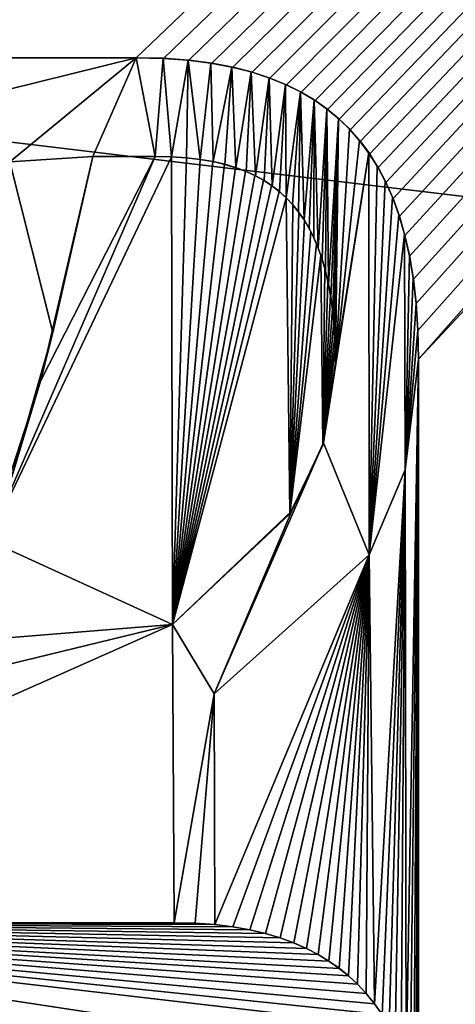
# Model space of a CAD drawing. Header units: millimetres. Extents: x -110 to 100, y -43 to 80.
# Tile 246 of 256: x 19 to 21, y 32 to 37. Entities that reach past the tile are written whole.
import ezdxf

# ---------------------------------------------------------------- set-up
doc = ezdxf.new("R2010")
doc.units = ezdxf.units.MM
doc.header["$LTSCALE"] = 65.185185
for name, color, linetype in [('328', 7, 'CONTINUOUS'), ('337', 7, 'CONTINUOUS'), ('547', 7, 'CONTINUOUS'), ('548', 7, 'CONTINUOUS'), ('557', 7, 'CONTINUOUS'), ('558', 7, 'CONTINUOUS'), ('559', 7, 'CONTINUOUS'), ('560', 7, 'CONTINUOUS'), ('561', 7, 'CONTINUOUS'), ('562', 7, 'CONTINUOUS'), ('563', 7, 'CONTINUOUS'), ('564', 7, 'CONTINUOUS'), ('6012', 7, 'CONTINUOUS'), ('6014', 7, 'CONTINUOUS')]:
    doc.layers.add(name, color=color, linetype=linetype)

msp = doc.modelspace()

# ---------------------------------------------------------------- linework, layer by layer
at = {"layer": '328', "linetype": 'CONTINUOUS'}
for points in [[(-109.5, 79, 87.05), (33.55, 34.5, 87.05), (36.3485, 44.9606, 87.05), (-109.5, 79, 87.05)], [(33.55, 34.5, 87.05), (-109.5, 79, 87.05), (-45.5, 44, 87.05), (33.55, 34.5, 87.05)], [(98.5, -10, 87.05), (44.0178, 16.3609, 87.05), (-45.5, 44, 87.05), (98.5, -10, 87.05)], [(-45.5, 28.134, 87.05), (98.5, -10, 87.05), (-45.5, 44, 87.05), (-45.5, 28.134, 87.05)], [(36.3485, 24.0394, 87.05), (33.55, 34.5, 87.05), (-45.5, 44, 87.05), (36.3485, 24.0394, 87.05)], [(39.6774, 19.6948, 87.05), (36.3485, 24.0394, 87.05), (-45.5, 44, 87.05), (39.6774, 19.6948, 87.05)], [(44.0178, 16.3609, 87.05), (39.6774, 19.6948, 87.05), (-45.5, 44, 87.05), (44.0178, 16.3609, 87.05)]]:
    msp.add_3dface(points, dxfattribs=at)
at = {"layer": '337', "linetype": 'CONTINUOUS'}
for points in [[(96.5, 76.5, 84.55), (47.8442, 59.3232, 84.55), (-38.5, 33.9167, 84.55), (96.5, 76.5, 84.55)], [(-38.5, 34.3333, 84.55), (96.5, 76.5, 84.55), (-38.5, 33.9167, 84.55), (-38.5, 34.3333, 84.55)], [(96.5, 76.5, 84.55), (-38.5, 34.3333, 84.55), (-38.5, 42, 84.55), (96.5, 76.5, 84.55)], [(47.8442, 59.3232, 84.55), (41.6425, 56.7525, 84.55), (-38.5, 25.5, 84.55), (47.8442, 59.3232, 84.55)], [(-38.5, 25.9167, 84.55), (47.8442, 59.3232, 84.55), (-38.5, 25.5, 84.55), (-38.5, 25.9167, 84.55)], [(47.8442, 59.3232, 84.55), (-38.5, 25.9167, 84.55), (-38.5, 33.9167, 84.55), (47.8442, 59.3232, 84.55)], [(41.6425, 56.7525, 84.55), (36.3182, 52.6635, 84.55), (-38.5, 25.5, 84.55), (41.6425, 56.7525, 84.55)], [(36.3182, 52.6635, 84.55), (16.5, 36.7261, 84.55), (-38.5, 25.5, 84.55), (36.3182, 52.6635, 84.55)], [(16.5, 36.7261, 84.55), (36.3182, 52.6635, 84.55), (16.9169, 36.6746, 84.55), (16.5, 36.7261, 84.55)], [(16.9169, 36.6746, 84.55), (36.3182, 52.6635, 84.55), (17.2895, 36.6596, 84.55), (16.9169, 36.6746, 84.55)], [(17.2895, 36.6596, 84.55), (36.3182, 52.6635, 84.55), (19.5499, 36.6596, 84.55), (17.2895, 36.6596, 84.55)], [(19.5499, 36.6596, 84.55), (36.3182, 52.6635, 84.55), (19.6809, 36.6564, 84.55), (19.5499, 36.6596, 84.55)], [(19.6809, 36.6564, 84.55), (36.3182, 52.6635, 84.55), (19.8018, 36.6476, 84.55), (19.6809, 36.6564, 84.55)], [(19.8018, 36.6476, 84.55), (36.3182, 52.6635, 84.55), (19.9123, 36.6332, 84.55), (19.8018, 36.6476, 84.55)], [(19.9123, 36.6332, 84.55), (36.3182, 52.6635, 84.55), (20.0137, 36.6139, 84.55), (19.9123, 36.6332, 84.55)], [(20.0137, 36.6139, 84.55), (36.3182, 52.6635, 84.55), (20.1064, 36.5901, 84.55), (20.0137, 36.6139, 84.55)], [(20.1064, 36.5901, 84.55), (36.3182, 52.6635, 84.55), (20.1919, 36.5619, 84.55), (20.1064, 36.5901, 84.55)], [(20.1919, 36.5619, 84.55), (36.3182, 52.6635, 84.55), (20.2704, 36.5297, 84.55), (20.1919, 36.5619, 84.55)], [(20.2704, 36.5297, 84.55), (36.3182, 52.6635, 84.55), (20.3421, 36.4939, 84.55), (20.2704, 36.5297, 84.55)], [(20.3421, 36.4939, 84.55), (36.3182, 52.6635, 84.55), (20.408, 36.4546, 84.55), (20.3421, 36.4939, 84.55)], [(20.408, 36.4546, 84.55), (36.3182, 52.6635, 84.55), (20.4684, 36.4117, 84.55), (20.408, 36.4546, 84.55)], [(20.4684, 36.4117, 84.55), (36.3182, 52.6635, 84.55), (20.5246, 36.3648, 84.55), (20.4684, 36.4117, 84.55)], [(20.5246, 36.3648, 84.55), (36.3182, 52.6635, 84.55), (20.5768, 36.3138, 84.55), (20.5246, 36.3648, 84.55)], [(20.5768, 36.3138, 84.55), (36.3182, 52.6635, 84.55), (20.6252, 36.2581, 84.55), (20.5768, 36.3138, 84.55)], [(20.6252, 36.2581, 84.55), (36.3182, 52.6635, 84.55), (20.67, 36.1977, 84.55), (20.6252, 36.2581, 84.55)], [(20.67, 36.1977, 84.55), (36.3182, 52.6635, 84.55), (20.711, 36.1325, 84.55), (20.67, 36.1977, 84.55)], [(20.711, 36.1325, 84.55), (36.3182, 52.6635, 84.55), (20.7485, 36.0614, 84.55), (20.711, 36.1325, 84.55)], [(20.7485, 36.0614, 84.55), (36.3182, 52.6635, 84.55), (20.7825, 35.9841, 84.55), (20.7485, 36.0614, 84.55)], [(20.7825, 35.9841, 84.55), (36.3182, 52.6635, 84.55), (20.813, 35.8995, 84.55), (20.7825, 35.9841, 84.55)], [(20.813, 35.8995, 84.55), (36.3182, 52.6635, 84.55), (20.8396, 35.8073, 84.55), (20.813, 35.8995, 84.55)], [(20.8396, 35.8073, 84.55), (36.3182, 52.6635, 84.55), (20.8621, 35.7073, 84.55), (20.8396, 35.8073, 84.55)], [(20.8621, 35.7073, 84.55), (36.3182, 52.6635, 84.55), (20.8801, 35.5985, 84.55), (20.8621, 35.7073, 84.55)], [(20.8801, 35.5985, 84.55), (36.3182, 52.6635, 84.55), (20.8934, 35.4805, 84.55), (20.8801, 35.5985, 84.55)], [(20.8934, 35.4805, 84.55), (36.3182, 52.6635, 84.55), (20.9015, 35.3522, 84.55), (20.8934, 35.4805, 84.55)], [(20.9015, 35.3522, 84.55), (36.3182, 52.6635, 84.55), (20.9044, 35.2136, 84.55), (20.9015, 35.3522, 84.55)], [(36.3182, 52.6635, 84.55), (32.2343, 47.3347, 84.55), (20.9044, 35.2136, 84.55), (36.3182, 52.6635, 84.55)], [(32.2343, 47.3347, 84.55), (21.7687, 25.607, 84.55), (20.9044, 28.8979, 84.55), (32.2343, 47.3347, 84.55)], [(20.9044, 31.3743, 84.55), (32.2343, 47.3347, 84.55), (20.9044, 28.8979, 84.55), (20.9044, 31.3743, 84.55)], [(32.2343, 47.3347, 84.55), (20.9044, 31.3743, 84.55), (20.9044, 35.2136, 84.55), (32.2343, 47.3347, 84.55)], [(19.6413, 36.1859, 84.55), (19.7193, 36.1842, 84.55), (18.8418, 34.3445, 84.55), (19.6413, 36.1859, 84.55)], [(19.0903, 35.108, 84.55), (19.6413, 36.1859, 84.55), (18.8418, 34.3445, 84.55), (19.0903, 35.108, 84.55)], [(19.7193, 36.1842, 84.55), (19.7244, 33.9422, 84.55), (18.8418, 34.3445, 84.55), (19.7193, 36.1842, 84.55)], [(19.3421, 36.1859, 84.55), (19.6413, 36.1859, 84.55), (19.0903, 35.108, 84.55), (19.3421, 36.1859, 84.55)], [(19.7914, 36.1795, 84.55), (19.7244, 33.9422, 84.55), (19.7193, 36.1842, 84.55), (19.7914, 36.1795, 84.55)], [(19.8573, 36.1718, 84.55), (19.7244, 33.9422, 84.55), (19.7914, 36.1795, 84.55), (19.8573, 36.1718, 84.55)], [(19.9181, 36.1614, 84.55), (19.7244, 33.9422, 84.55), (19.8573, 36.1718, 84.55), (19.9181, 36.1614, 84.55)], [(19.974, 36.1484, 84.55), (19.7244, 33.9422, 84.55), (19.9181, 36.1614, 84.55), (19.974, 36.1484, 84.55)], [(20.0259, 36.1329, 84.55), (19.7244, 33.9422, 84.55), (19.974, 36.1484, 84.55), (20.0259, 36.1329, 84.55)], [(20.074, 36.115, 84.55), (19.7244, 33.9422, 84.55), (20.0259, 36.1329, 84.55), (20.074, 36.115, 84.55)], [(20.1188, 36.0946, 84.55), (19.7244, 33.9422, 84.55), (20.074, 36.115, 84.55), (20.1188, 36.0946, 84.55)], [(20.1603, 36.0719, 84.55), (19.7244, 33.9422, 84.55), (20.1188, 36.0946, 84.55), (20.1603, 36.0719, 84.55)], [(20.1993, 36.0466, 84.55), (19.7244, 33.9422, 84.55), (20.1603, 36.0719, 84.55), (20.1993, 36.0466, 84.55)], [(20.2358, 36.0186, 84.55), (19.7244, 33.9422, 84.55), (20.1993, 36.0466, 84.55), (20.2358, 36.0186, 84.55)], [(20.27, 35.9877, 84.55), (19.7244, 33.9422, 84.55), (20.2358, 36.0186, 84.55), (20.27, 35.9877, 84.55)], [(20.2877, 34.4728, 84.55), (19.7244, 33.9422, 84.55), (20.27, 35.9877, 84.55), (20.2877, 34.4728, 84.55)], [(20.3017, 35.9541, 84.55), (20.2877, 34.4728, 84.55), (20.27, 35.9877, 84.55), (20.3017, 35.9541, 84.55)], [(20.3307, 35.9181, 84.55), (20.2877, 34.4728, 84.55), (20.3017, 35.9541, 84.55), (20.3307, 35.9181, 84.55)], [(20.3568, 35.8802, 84.55), (20.2877, 34.4728, 84.55), (20.3307, 35.9181, 84.55), (20.3568, 35.8802, 84.55)], [(20.3879, 35.8261, 84.55), (20.2877, 34.4728, 84.55), (20.3568, 35.8802, 84.55), (20.3879, 35.8261, 84.55)], [(20.4143, 35.7694, 84.55), (20.2877, 34.4728, 84.55), (20.3879, 35.8261, 84.55), (20.4143, 35.7694, 84.55)], [(20.4366, 35.7105, 84.55), (20.2877, 34.4728, 84.55), (20.4143, 35.7694, 84.55), (20.4366, 35.7105, 84.55)], [(20.4457, 34.8021, 84.55), (20.2877, 34.4728, 84.55), (20.4366, 35.7105, 84.55), (20.4457, 34.8021, 84.55)], [(20.455, 35.6496, 84.55), (20.4457, 34.8021, 84.55), (20.4366, 35.7105, 84.55), (20.455, 35.6496, 84.55)], [(20.47, 35.5872, 84.55), (20.4457, 34.8021, 84.55), (20.455, 35.6496, 84.55), (20.47, 35.5872, 84.55)], [(20.4819, 35.5235, 84.55), (20.4457, 34.8021, 84.55), (20.47, 35.5872, 84.55), (20.4819, 35.5235, 84.55)], [(20.4911, 35.4589, 84.55), (20.4457, 34.8021, 84.55), (20.4819, 35.5235, 84.55), (20.4911, 35.4589, 84.55)], [(20.4978, 35.3934, 84.55), (20.4457, 34.8021, 84.55), (20.4911, 35.4589, 84.55), (20.4978, 35.3934, 84.55)], [(20.5023, 35.3277, 84.55), (20.4457, 34.8021, 84.55), (20.4978, 35.3934, 84.55), (20.5023, 35.3277, 84.55)], [(20.5048, 35.2622, 84.55), (20.4457, 34.8021, 84.55), (20.5023, 35.3277, 84.55), (20.5048, 35.2622, 84.55)], [(20.5055, 35.197, 84.55), (20.4457, 34.8021, 84.55), (20.5048, 35.2622, 84.55), (20.5055, 35.197, 84.55)], [(20.9044, 35.2136, 84.55), (20.8446, 31.8199, 84.55), (20.8399, 34.6837, 84.55), (20.9044, 35.2136, 84.55)], [(20.865, 31.7441, 84.55), (20.8446, 31.8199, 84.55), (20.9044, 35.2136, 84.55), (20.865, 31.7441, 84.55)], [(20.8816, 31.6619, 84.55), (20.865, 31.7441, 84.55), (20.9044, 35.2136, 84.55), (20.8816, 31.6619, 84.55)], [(20.894, 31.5733, 84.55), (20.8816, 31.6619, 84.55), (20.9044, 35.2136, 84.55), (20.894, 31.5733, 84.55)], [(20.9016, 31.4774, 84.55), (20.894, 31.5733, 84.55), (20.9044, 35.2136, 84.55), (20.9016, 31.4774, 84.55)], [(20.9044, 31.3743, 84.55), (20.9016, 31.4774, 84.55), (20.9044, 35.2136, 84.55), (20.9044, 31.3743, 84.55)], [(20.8399, 34.6837, 84.55), (20.6935, 32.1242, 84.55), (20.6673, 34.2759, 84.55), (20.8399, 34.6837, 84.55)], [(20.7298, 32.072, 84.55), (20.6935, 32.1242, 84.55), (20.8399, 34.6837, 84.55), (20.7298, 32.072, 84.55)], [(20.763, 32.0162, 84.55), (20.7298, 32.072, 84.55), (20.8399, 34.6837, 84.55), (20.763, 32.0162, 84.55)], [(20.7933, 31.9557, 84.55), (20.763, 32.0162, 84.55), (20.8399, 34.6837, 84.55), (20.7933, 31.9557, 84.55)], [(20.8207, 31.8904, 84.55), (20.7933, 31.9557, 84.55), (20.8399, 34.6837, 84.55), (20.8207, 31.8904, 84.55)], [(20.8446, 31.8199, 84.55), (20.8207, 31.8904, 84.55), (20.8399, 34.6837, 84.55), (20.8446, 31.8199, 84.55)], [(18.8418, 34.3445, 84.55), (19.7244, 33.9422, 84.55), (18.5534, 33.848, 84.55), (18.8418, 34.3445, 84.55)], [(20.6673, 34.2759, 84.55), (19.9267, 32.5037, 84.55), (19.9238, 33.6098, 84.55), (20.6673, 34.2759, 84.55)], [(20.0139, 32.4929, 84.55), (19.9267, 32.5037, 84.55), (20.6673, 34.2759, 84.55), (20.0139, 32.4929, 84.55)], [(20.095, 32.4784, 84.55), (20.0139, 32.4929, 84.55), (20.6673, 34.2759, 84.55), (20.095, 32.4784, 84.55)], [(20.1703, 32.4605, 84.55), (20.095, 32.4784, 84.55), (20.6673, 34.2759, 84.55), (20.1703, 32.4605, 84.55)], [(20.2404, 32.4394, 84.55), (20.1703, 32.4605, 84.55), (20.6673, 34.2759, 84.55), (20.2404, 32.4394, 84.55)], [(20.3057, 32.4154, 84.55), (20.2404, 32.4394, 84.55), (20.6673, 34.2759, 84.55), (20.3057, 32.4154, 84.55)], [(20.3663, 32.3887, 84.55), (20.3057, 32.4154, 84.55), (20.6673, 34.2759, 84.55), (20.3663, 32.3887, 84.55)], [(20.4225, 32.3596, 84.55), (20.3663, 32.3887, 84.55), (20.6673, 34.2759, 84.55), (20.4225, 32.3596, 84.55)], [(20.4747, 32.328, 84.55), (20.4225, 32.3596, 84.55), (20.6673, 34.2759, 84.55), (20.4747, 32.328, 84.55)], [(20.5234, 32.294, 84.55), (20.4747, 32.328, 84.55), (20.6673, 34.2759, 84.55), (20.5234, 32.294, 84.55)], [(20.5687, 32.2575, 84.55), (20.5234, 32.294, 84.55), (20.6673, 34.2759, 84.55), (20.5687, 32.2575, 84.55)], [(20.6112, 32.2183, 84.55), (20.5687, 32.2575, 84.55), (20.6673, 34.2759, 84.55), (20.6112, 32.2183, 84.55)], [(20.654, 32.1728, 84.55), (20.6112, 32.2183, 84.55), (20.6673, 34.2759, 84.55), (20.654, 32.1728, 84.55)], [(20.6935, 32.1242, 84.55), (20.654, 32.1728, 84.55), (20.6673, 34.2759, 84.55), (20.6935, 32.1242, 84.55)], [(19.7327, 32.5128, 84.55), (16.5, 32.5128, 84.55), (19.7244, 33.9422, 84.55), (19.7327, 32.5128, 84.55)], [(19.7244, 33.9422, 84.55), (16.5, 32.5128, 84.55), (18.2433, 33.5819, 84.55), (19.7244, 33.9422, 84.55)], [(18.5534, 33.848, 84.55), (19.7244, 33.9422, 84.55), (18.2433, 33.5819, 84.55), (18.5534, 33.848, 84.55)], [(19.9238, 33.6098, 84.55), (19.7327, 32.5128, 84.55), (19.7244, 33.9422, 84.55), (19.9238, 33.6098, 84.55)], [(19.8329, 32.5103, 84.55), (19.7327, 32.5128, 84.55), (19.9238, 33.6098, 84.55), (19.8329, 32.5103, 84.55)], [(19.9267, 32.5037, 84.55), (19.8329, 32.5103, 84.55), (19.9238, 33.6098, 84.55), (19.9267, 32.5037, 84.55)]]:
    msp.add_3dface(points, dxfattribs=at)
at = {"layer": '547', "linetype": 'CONTINUOUS'}
for points in [[(16.5, 32.5128, 84.55), (19.7327, 32.5128, 84.55), (16.5, 32.5128, 83.55), (16.5, 32.5128, 84.55)], [(16.5, 32.5128, 83.55), (19.7327, 32.5128, 84.55), (19.7327, 32.5128, 83.55), (16.5, 32.5128, 83.55)]]:
    msp.add_3dface(points, dxfattribs=at)
at = {"layer": '548', "linetype": 'CONTINUOUS'}
for points in [[(19.7327, 32.5128, 84.55), (19.8329, 32.5103, 84.55), (19.7327, 32.5128, 83.55), (19.7327, 32.5128, 84.55)], [(19.7327, 32.5128, 83.55), (19.8329, 32.5103, 84.55), (19.8325, 32.5103, 83.55), (19.7327, 32.5128, 83.55)], [(19.8325, 32.5103, 83.55), (19.8329, 32.5103, 84.55), (19.926, 32.5038, 83.55), (19.8325, 32.5103, 83.55)], [(19.8329, 32.5103, 84.55), (19.9267, 32.5037, 84.55), (19.926, 32.5038, 83.55), (19.8329, 32.5103, 84.55)], [(19.926, 32.5038, 83.55), (19.9267, 32.5037, 84.55), (20.0132, 32.493, 83.55), (19.926, 32.5038, 83.55)], [(19.9267, 32.5037, 84.55), (20.0139, 32.4929, 84.55), (20.0132, 32.493, 83.55), (19.9267, 32.5037, 84.55)], [(20.0132, 32.493, 83.55), (20.0139, 32.4929, 84.55), (20.0944, 32.4785, 83.55), (20.0132, 32.493, 83.55)], [(20.0139, 32.4929, 84.55), (20.095, 32.4784, 84.55), (20.0944, 32.4785, 83.55), (20.0139, 32.4929, 84.55)], [(20.0944, 32.4785, 83.55), (20.095, 32.4784, 84.55), (20.1698, 32.4606, 83.55), (20.0944, 32.4785, 83.55)], [(20.095, 32.4784, 84.55), (20.1703, 32.4605, 84.55), (20.1698, 32.4606, 83.55), (20.095, 32.4784, 84.55)], [(20.1698, 32.4606, 83.55), (20.1703, 32.4605, 84.55), (20.24, 32.4396, 83.55), (20.1698, 32.4606, 83.55)], [(20.1703, 32.4605, 84.55), (20.2404, 32.4394, 84.55), (20.24, 32.4396, 83.55), (20.1703, 32.4605, 84.55)], [(20.24, 32.4396, 83.55), (20.2404, 32.4394, 84.55), (20.3054, 32.4155, 83.55), (20.24, 32.4396, 83.55)], [(20.2404, 32.4394, 84.55), (20.3057, 32.4154, 84.55), (20.3054, 32.4155, 83.55), (20.2404, 32.4394, 84.55)], [(20.3054, 32.4155, 83.55), (20.3057, 32.4154, 84.55), (20.3663, 32.3887, 83.55), (20.3054, 32.4155, 83.55)], [(20.3057, 32.4154, 84.55), (20.3663, 32.3887, 84.55), (20.3663, 32.3887, 83.55), (20.3057, 32.4154, 84.55)], [(20.3663, 32.3887, 84.55), (20.4225, 32.3596, 84.55), (20.3663, 32.3887, 83.55), (20.3663, 32.3887, 84.55)], [(20.3663, 32.3887, 83.55), (20.4225, 32.3596, 84.55), (20.4227, 32.3595, 83.55), (20.3663, 32.3887, 83.55)], [(20.4225, 32.3596, 84.55), (20.4747, 32.328, 84.55), (20.4227, 32.3595, 83.55), (20.4225, 32.3596, 84.55)], [(20.4227, 32.3595, 83.55), (20.4747, 32.328, 84.55), (20.475, 32.3278, 83.55), (20.4227, 32.3595, 83.55)], [(20.4747, 32.328, 84.55), (20.5234, 32.294, 84.55), (20.475, 32.3278, 83.55), (20.4747, 32.328, 84.55)], [(20.475, 32.3278, 83.55), (20.5234, 32.294, 84.55), (20.5237, 32.2938, 83.55), (20.475, 32.3278, 83.55)], [(20.5234, 32.294, 84.55), (20.5687, 32.2575, 84.55), (20.5237, 32.2938, 83.55), (20.5234, 32.294, 84.55)], [(20.5237, 32.2938, 83.55), (20.5687, 32.2575, 84.55), (20.569, 32.2573, 83.55), (20.5237, 32.2938, 83.55)], [(20.5687, 32.2575, 84.55), (20.6112, 32.2183, 84.55), (20.569, 32.2573, 83.55), (20.5687, 32.2575, 84.55)], [(20.569, 32.2573, 83.55), (20.6112, 32.2183, 84.55), (20.6114, 32.2182, 83.55), (20.569, 32.2573, 83.55)], [(20.6112, 32.2183, 84.55), (20.654, 32.1728, 84.55), (20.6114, 32.2182, 83.55), (20.6112, 32.2183, 84.55)], [(20.6114, 32.2182, 83.55), (20.654, 32.1728, 84.55), (20.654, 32.1729, 83.55), (20.6114, 32.2182, 83.55)], [(20.654, 32.1729, 83.55), (20.654, 32.1728, 84.55), (20.6933, 32.1244, 83.55), (20.654, 32.1729, 83.55)], [(20.654, 32.1728, 84.55), (20.6935, 32.1242, 84.55), (20.6933, 32.1244, 83.55), (20.654, 32.1728, 84.55)], [(20.6933, 32.1244, 83.55), (20.6935, 32.1242, 84.55), (20.7297, 32.0722, 83.55), (20.6933, 32.1244, 83.55)], [(20.6935, 32.1242, 84.55), (20.7298, 32.072, 84.55), (20.7297, 32.0722, 83.55), (20.6935, 32.1242, 84.55)]]:
    msp.add_3dface(points, dxfattribs=at)
at = {"layer": '557', "linetype": 'CONTINUOUS'}
for points in [[(17.2895, 36.6596, 84.55), (19.5499, 36.6596, 84.55), (17.2895, 36.6596, 83.55), (17.2895, 36.6596, 84.55)], [(17.2895, 36.6596, 83.55), (19.5499, 36.6596, 84.55), (19.5499, 36.6596, 83.55), (17.2895, 36.6596, 83.55)]]:
    msp.add_3dface(points, dxfattribs=at)
at = {"layer": '558', "linetype": 'CONTINUOUS'}
for points in [[(19.5499, 36.6596, 84.55), (19.6809, 36.6564, 84.55), (19.5499, 36.6596, 83.55), (19.5499, 36.6596, 84.55)], [(19.5499, 36.6596, 83.55), (19.6809, 36.6564, 84.55), (19.679, 36.6565, 83.55), (19.5499, 36.6596, 83.55)], [(19.679, 36.6565, 83.55), (19.6809, 36.6564, 84.55), (19.7985, 36.6479, 83.55), (19.679, 36.6565, 83.55)], [(19.6809, 36.6564, 84.55), (19.8018, 36.6476, 84.55), (19.7985, 36.6479, 83.55), (19.6809, 36.6564, 84.55)], [(19.7985, 36.6479, 83.55), (19.8018, 36.6476, 84.55), (19.9084, 36.6338, 83.55), (19.7985, 36.6479, 83.55)], [(19.8018, 36.6476, 84.55), (19.9123, 36.6332, 84.55), (19.9084, 36.6338, 83.55), (19.8018, 36.6476, 84.55)], [(19.9084, 36.6338, 83.55), (19.9123, 36.6332, 84.55), (20.0095, 36.6148, 83.55), (19.9084, 36.6338, 83.55)], [(19.9123, 36.6332, 84.55), (20.0137, 36.6139, 84.55), (20.0095, 36.6148, 83.55), (19.9123, 36.6332, 84.55)], [(20.0095, 36.6148, 83.55), (20.0137, 36.6139, 84.55), (20.1023, 36.5913, 83.55), (20.0095, 36.6148, 83.55)], [(20.0137, 36.6139, 84.55), (20.1064, 36.5901, 84.55), (20.1023, 36.5913, 83.55), (20.0137, 36.6139, 84.55)], [(20.1023, 36.5913, 83.55), (20.1064, 36.5901, 84.55), (20.1877, 36.5634, 83.55), (20.1023, 36.5913, 83.55)], [(20.1064, 36.5901, 84.55), (20.1919, 36.5619, 84.55), (20.1877, 36.5634, 83.55), (20.1064, 36.5901, 84.55)], [(20.1877, 36.5634, 83.55), (20.1919, 36.5619, 84.55), (20.2664, 36.5315, 83.55), (20.1877, 36.5634, 83.55)], [(20.1919, 36.5619, 84.55), (20.2704, 36.5297, 84.55), (20.2664, 36.5315, 83.55), (20.1919, 36.5619, 84.55)], [(20.2664, 36.5315, 83.55), (20.2704, 36.5297, 84.55), (20.3385, 36.4959, 83.55), (20.2664, 36.5315, 83.55)], [(20.2704, 36.5297, 84.55), (20.3421, 36.4939, 84.55), (20.3385, 36.4959, 83.55), (20.2704, 36.5297, 84.55)], [(20.3385, 36.4959, 83.55), (20.3421, 36.4939, 84.55), (20.4044, 36.4569, 83.55), (20.3385, 36.4959, 83.55)], [(20.3421, 36.4939, 84.55), (20.408, 36.4546, 84.55), (20.4044, 36.4569, 83.55), (20.3421, 36.4939, 84.55)], [(20.4044, 36.4569, 83.55), (20.408, 36.4546, 84.55), (20.465, 36.4144, 83.55), (20.4044, 36.4569, 83.55)], [(20.408, 36.4546, 84.55), (20.4684, 36.4117, 84.55), (20.465, 36.4144, 83.55), (20.408, 36.4546, 84.55)], [(20.465, 36.4144, 83.55), (20.4684, 36.4117, 84.55), (20.5208, 36.3683, 83.55), (20.465, 36.4144, 83.55)], [(20.4684, 36.4117, 84.55), (20.5246, 36.3648, 84.55), (20.5208, 36.3683, 83.55), (20.4684, 36.4117, 84.55)], [(20.5208, 36.3683, 83.55), (20.5246, 36.3648, 84.55), (20.5727, 36.3181, 83.55), (20.5208, 36.3683, 83.55)], [(20.5246, 36.3648, 84.55), (20.5768, 36.3138, 84.55), (20.5727, 36.3181, 83.55), (20.5246, 36.3648, 84.55)], [(20.5727, 36.3181, 83.55), (20.5768, 36.3138, 84.55), (20.6209, 36.2635, 83.55), (20.5727, 36.3181, 83.55)], [(20.5768, 36.3138, 84.55), (20.6252, 36.2581, 84.55), (20.6209, 36.2635, 83.55), (20.5768, 36.3138, 84.55)], [(20.6209, 36.2635, 83.55), (20.6252, 36.2581, 84.55), (20.6655, 36.2043, 83.55), (20.6209, 36.2635, 83.55)], [(20.6252, 36.2581, 84.55), (20.67, 36.1977, 84.55), (20.6655, 36.2043, 83.55), (20.6252, 36.2581, 84.55)], [(20.6655, 36.2043, 83.55), (20.67, 36.1977, 84.55), (20.7068, 36.1396, 83.55), (20.6655, 36.2043, 83.55)], [(20.67, 36.1977, 84.55), (20.711, 36.1325, 84.55), (20.7068, 36.1396, 83.55), (20.67, 36.1977, 84.55)], [(20.7068, 36.1396, 83.55), (20.711, 36.1325, 84.55), (20.7448, 36.069, 83.55), (20.7068, 36.1396, 83.55)], [(20.711, 36.1325, 84.55), (20.7485, 36.0614, 84.55), (20.7448, 36.069, 83.55), (20.711, 36.1325, 84.55)], [(20.7448, 36.069, 83.55), (20.7485, 36.0614, 84.55), (20.7796, 35.9913, 83.55), (20.7448, 36.069, 83.55)], [(20.7485, 36.0614, 84.55), (20.7825, 35.9841, 84.55), (20.7796, 35.9913, 83.55), (20.7485, 36.0614, 84.55)], [(20.7796, 35.9913, 83.55), (20.7825, 35.9841, 84.55), (20.8108, 35.9062, 83.55), (20.7796, 35.9913, 83.55)], [(20.7825, 35.9841, 84.55), (20.813, 35.8995, 84.55), (20.8108, 35.9062, 83.55), (20.7825, 35.9841, 84.55)], [(20.8108, 35.9062, 83.55), (20.813, 35.8995, 84.55), (20.8381, 35.8135, 83.55), (20.8108, 35.9062, 83.55)], [(20.813, 35.8995, 84.55), (20.8396, 35.8073, 84.55), (20.8381, 35.8135, 83.55), (20.813, 35.8995, 84.55)], [(20.8381, 35.8135, 83.55), (20.8396, 35.8073, 84.55), (20.8611, 35.7126, 83.55), (20.8381, 35.8135, 83.55)], [(20.8396, 35.8073, 84.55), (20.8621, 35.7073, 84.55), (20.8611, 35.7126, 83.55), (20.8396, 35.8073, 84.55)], [(20.8611, 35.7126, 83.55), (20.8621, 35.7073, 84.55), (20.8795, 35.6028, 83.55), (20.8611, 35.7126, 83.55)], [(20.8621, 35.7073, 84.55), (20.8801, 35.5985, 84.55), (20.8795, 35.6028, 83.55), (20.8621, 35.7073, 84.55)], [(20.8795, 35.6028, 83.55), (20.8801, 35.5985, 84.55), (20.8932, 35.4834, 83.55), (20.8795, 35.6028, 83.55)], [(20.8801, 35.5985, 84.55), (20.8934, 35.4805, 84.55), (20.8932, 35.4834, 83.55), (20.8801, 35.5985, 84.55)], [(20.8932, 35.4834, 83.55), (20.8934, 35.4805, 84.55), (20.9015, 35.3537, 83.55), (20.8932, 35.4834, 83.55)], [(20.8934, 35.4805, 84.55), (20.9015, 35.3522, 84.55), (20.9015, 35.3537, 83.55), (20.8934, 35.4805, 84.55)], [(20.9015, 35.3522, 84.55), (20.9044, 35.2136, 84.55), (20.9015, 35.3537, 83.55), (20.9015, 35.3522, 84.55)], [(20.9015, 35.3537, 83.55), (20.9044, 35.2136, 84.55), (20.9044, 35.2136, 83.55), (20.9015, 35.3537, 83.55)]]:
    msp.add_3dface(points, dxfattribs=at)
at = {"layer": '559', "linetype": 'CONTINUOUS'}
for points in [[(20.9044, 35.2136, 83.55), (20.8399, 34.6837, 84.55), (20.8398, 34.6834, 83.55), (20.9044, 35.2136, 83.55)], [(20.9044, 35.2136, 84.55), (20.8399, 34.6837, 84.55), (20.9044, 35.2136, 83.55), (20.9044, 35.2136, 84.55)], [(20.8399, 34.6837, 84.55), (20.6673, 34.2759, 84.55), (20.8398, 34.6834, 83.55), (20.8399, 34.6837, 84.55)], [(20.8398, 34.6834, 83.55), (20.6673, 34.2759, 84.55), (20.6676, 34.2764, 83.55), (20.8398, 34.6834, 83.55)], [(20.6673, 34.2759, 84.55), (19.9238, 33.6098, 84.55), (20.6676, 34.2764, 83.55), (20.6673, 34.2759, 84.55)], [(20.6676, 34.2764, 83.55), (19.9238, 33.6098, 84.55), (19.9238, 33.6098, 83.55), (20.6676, 34.2764, 83.55)]]:
    msp.add_3dface(points, dxfattribs=at)
at = {"layer": '560', "linetype": 'CONTINUOUS'}
for points in [[(19.9238, 33.6098, 84.55), (19.7244, 33.9422, 84.55), (19.7244, 33.9422, 83.55), (19.9238, 33.6098, 84.55)], [(19.9238, 33.6098, 83.55), (19.9238, 33.6098, 84.55), (19.7244, 33.9422, 83.55), (19.9238, 33.6098, 83.55)]]:
    msp.add_3dface(points, dxfattribs=at)
at = {"layer": '561', "linetype": 'CONTINUOUS'}
for points in [[(20.4457, 34.8021, 84.55), (20.5055, 35.197, 84.55), (20.4493, 34.8135, 83.55), (20.4457, 34.8021, 84.55)], [(20.4493, 34.8135, 83.55), (20.5055, 35.197, 84.55), (20.5055, 35.197, 83.55), (20.4493, 34.8135, 83.55)], [(20.2877, 34.4728, 84.55), (20.4457, 34.8021, 84.55), (20.297, 34.487, 83.55), (20.2877, 34.4728, 84.55)], [(20.297, 34.487, 83.55), (20.4457, 34.8021, 84.55), (20.4493, 34.8135, 83.55), (20.297, 34.487, 83.55)], [(19.7244, 33.9422, 83.55), (20.2877, 34.4728, 84.55), (20.297, 34.487, 83.55), (19.7244, 33.9422, 83.55)], [(19.7244, 33.9422, 84.55), (20.2877, 34.4728, 84.55), (19.7244, 33.9422, 83.55), (19.7244, 33.9422, 84.55)]]:
    msp.add_3dface(points, dxfattribs=at)
at = {"layer": '562', "linetype": 'CONTINUOUS'}
for points in [[(19.7193, 36.1842, 84.55), (19.6413, 36.1859, 84.55), (19.7189, 36.1843, 83.55), (19.7193, 36.1842, 84.55)], [(19.7189, 36.1843, 83.55), (19.6413, 36.1859, 84.55), (19.6413, 36.1859, 83.55), (19.7189, 36.1843, 83.55)], [(19.791, 36.1796, 83.55), (19.7193, 36.1842, 84.55), (19.7189, 36.1843, 83.55), (19.791, 36.1796, 83.55)], [(19.7914, 36.1795, 84.55), (19.7193, 36.1842, 84.55), (19.791, 36.1796, 83.55), (19.7914, 36.1795, 84.55)], [(19.8576, 36.1718, 83.55), (19.7914, 36.1795, 84.55), (19.791, 36.1796, 83.55), (19.8576, 36.1718, 83.55)], [(19.8573, 36.1718, 84.55), (19.7914, 36.1795, 84.55), (19.8576, 36.1718, 83.55), (19.8573, 36.1718, 84.55)], [(19.9181, 36.1614, 84.55), (19.8573, 36.1718, 84.55), (19.8576, 36.1718, 83.55), (19.9181, 36.1614, 84.55)], [(19.9193, 36.1612, 83.55), (19.9181, 36.1614, 84.55), (19.8576, 36.1718, 83.55), (19.9193, 36.1612, 83.55)], [(19.974, 36.1484, 84.55), (19.9181, 36.1614, 84.55), (19.9193, 36.1612, 83.55), (19.974, 36.1484, 84.55)], [(19.976, 36.1479, 83.55), (19.974, 36.1484, 84.55), (19.9193, 36.1612, 83.55), (19.976, 36.1479, 83.55)], [(20.0259, 36.1329, 84.55), (19.974, 36.1484, 84.55), (19.976, 36.1479, 83.55), (20.0259, 36.1329, 84.55)], [(20.0286, 36.132, 83.55), (20.0259, 36.1329, 84.55), (19.976, 36.1479, 83.55), (20.0286, 36.132, 83.55)], [(20.074, 36.115, 84.55), (20.0259, 36.1329, 84.55), (20.0286, 36.132, 83.55), (20.074, 36.115, 84.55)], [(20.0773, 36.1136, 83.55), (20.074, 36.115, 84.55), (20.0286, 36.132, 83.55), (20.0773, 36.1136, 83.55)], [(20.1188, 36.0946, 84.55), (20.074, 36.115, 84.55), (20.0773, 36.1136, 83.55), (20.1188, 36.0946, 84.55)], [(20.1222, 36.0929, 83.55), (20.1188, 36.0946, 84.55), (20.0773, 36.1136, 83.55), (20.1222, 36.0929, 83.55)], [(20.1603, 36.0719, 84.55), (20.1188, 36.0946, 84.55), (20.1222, 36.0929, 83.55), (20.1603, 36.0719, 84.55)], [(20.1634, 36.07, 83.55), (20.1603, 36.0719, 84.55), (20.1222, 36.0929, 83.55), (20.1634, 36.07, 83.55)], [(20.1993, 36.0466, 84.55), (20.1603, 36.0719, 84.55), (20.1634, 36.07, 83.55), (20.1993, 36.0466, 84.55)], [(20.2016, 36.045, 83.55), (20.1993, 36.0466, 84.55), (20.1634, 36.07, 83.55), (20.2016, 36.045, 83.55)], [(20.2358, 36.0186, 84.55), (20.1993, 36.0466, 84.55), (20.2016, 36.045, 83.55), (20.2358, 36.0186, 84.55)], [(20.2368, 36.0178, 83.55), (20.2358, 36.0186, 84.55), (20.2016, 36.045, 83.55), (20.2368, 36.0178, 83.55)], [(20.27, 35.9877, 84.55), (20.2358, 36.0186, 84.55), (20.2697, 35.9881, 83.55), (20.27, 35.9877, 84.55)], [(20.2697, 35.9881, 83.55), (20.2358, 36.0186, 84.55), (20.2368, 36.0178, 83.55), (20.2697, 35.9881, 83.55)], [(20.3003, 35.9557, 83.55), (20.27, 35.9877, 84.55), (20.2697, 35.9881, 83.55), (20.3003, 35.9557, 83.55)], [(20.3017, 35.9541, 84.55), (20.27, 35.9877, 84.55), (20.3003, 35.9557, 83.55), (20.3017, 35.9541, 84.55)], [(20.3289, 35.9206, 83.55), (20.3017, 35.9541, 84.55), (20.3003, 35.9557, 83.55), (20.3289, 35.9206, 83.55)], [(20.3307, 35.9181, 84.55), (20.3017, 35.9541, 84.55), (20.3289, 35.9206, 83.55), (20.3307, 35.9181, 84.55)], [(20.3555, 35.8823, 83.55), (20.3307, 35.9181, 84.55), (20.3289, 35.9206, 83.55), (20.3555, 35.8823, 83.55)], [(20.3568, 35.8802, 84.55), (20.3307, 35.9181, 84.55), (20.3555, 35.8823, 83.55), (20.3568, 35.8802, 84.55)], [(20.3801, 35.8408, 83.55), (20.3568, 35.8802, 84.55), (20.3555, 35.8823, 83.55), (20.3801, 35.8408, 83.55)], [(20.3879, 35.8261, 84.55), (20.3568, 35.8802, 84.55), (20.3801, 35.8408, 83.55), (20.3879, 35.8261, 84.55)], [(20.4028, 35.7955, 83.55), (20.3879, 35.8261, 84.55), (20.3801, 35.8408, 83.55), (20.4028, 35.7955, 83.55)], [(20.4143, 35.7694, 84.55), (20.3879, 35.8261, 84.55), (20.4028, 35.7955, 83.55), (20.4143, 35.7694, 84.55)], [(20.4237, 35.7462, 83.55), (20.4143, 35.7694, 84.55), (20.4028, 35.7955, 83.55), (20.4237, 35.7462, 83.55)], [(20.4366, 35.7105, 84.55), (20.4143, 35.7694, 84.55), (20.4237, 35.7462, 83.55), (20.4366, 35.7105, 84.55)], [(20.4423, 35.6929, 83.55), (20.4366, 35.7105, 84.55), (20.4237, 35.7462, 83.55), (20.4423, 35.6929, 83.55)], [(20.455, 35.6496, 84.55), (20.4366, 35.7105, 84.55), (20.4423, 35.6929, 83.55), (20.455, 35.6496, 84.55)], [(20.4587, 35.6356, 83.55), (20.455, 35.6496, 84.55), (20.4423, 35.6929, 83.55), (20.4587, 35.6356, 83.55)], [(20.47, 35.5872, 84.55), (20.455, 35.6496, 84.55), (20.4587, 35.6356, 83.55), (20.47, 35.5872, 84.55)], [(20.4727, 35.5741, 83.55), (20.47, 35.5872, 84.55), (20.4587, 35.6356, 83.55), (20.4727, 35.5741, 83.55)], [(20.4819, 35.5235, 84.55), (20.47, 35.5872, 84.55), (20.4727, 35.5741, 83.55), (20.4819, 35.5235, 84.55)], [(20.4843, 35.5084, 83.55), (20.4819, 35.5235, 84.55), (20.4727, 35.5741, 83.55), (20.4843, 35.5084, 83.55)], [(20.4911, 35.4589, 84.55), (20.4819, 35.5235, 84.55), (20.4843, 35.5084, 83.55), (20.4911, 35.4589, 84.55)], [(20.4935, 35.4379, 83.55), (20.4911, 35.4589, 84.55), (20.4843, 35.5084, 83.55), (20.4935, 35.4379, 83.55)], [(20.4978, 35.3934, 84.55), (20.4911, 35.4589, 84.55), (20.4935, 35.4379, 83.55), (20.4978, 35.3934, 84.55)], [(20.5001, 35.3626, 83.55), (20.4978, 35.3934, 84.55), (20.4935, 35.4379, 83.55), (20.5001, 35.3626, 83.55)], [(20.5023, 35.3277, 84.55), (20.4978, 35.3934, 84.55), (20.5001, 35.3626, 83.55), (20.5023, 35.3277, 84.55)], [(20.5042, 35.2823, 83.55), (20.5023, 35.3277, 84.55), (20.5001, 35.3626, 83.55), (20.5042, 35.2823, 83.55)], [(20.5048, 35.2622, 84.55), (20.5023, 35.3277, 84.55), (20.5042, 35.2823, 83.55), (20.5048, 35.2622, 84.55)], [(20.5055, 35.197, 83.55), (20.5048, 35.2622, 84.55), (20.5042, 35.2823, 83.55), (20.5055, 35.197, 83.55)], [(20.5055, 35.197, 84.55), (20.5048, 35.2622, 84.55), (20.5055, 35.197, 83.55), (20.5055, 35.197, 84.55)]]:
    msp.add_3dface(points, dxfattribs=at)
at = {"layer": '563', "linetype": 'CONTINUOUS'}
for points in [[(19.6413, 36.1859, 84.55), (19.3421, 36.1859, 84.55), (19.3421, 36.1859, 83.55), (19.6413, 36.1859, 84.55)], [(19.6413, 36.1859, 83.55), (19.6413, 36.1859, 84.55), (19.3421, 36.1859, 83.55), (19.6413, 36.1859, 83.55)]]:
    msp.add_3dface(points, dxfattribs=at)
at = {"layer": '564', "linetype": 'CONTINUOUS'}
for points in [[(19.3421, 36.1859, 84.55), (19.0903, 35.108, 84.55), (19.3421, 36.1859, 83.55), (19.3421, 36.1859, 84.55)], [(19.3421, 36.1859, 83.55), (19.0903, 35.108, 84.55), (19.1494, 35.3416, 83.55), (19.3421, 36.1859, 83.55)], [(19.1494, 35.3416, 83.55), (19.0903, 35.108, 84.55), (18.9287, 34.5701, 83.55), (19.1494, 35.3416, 83.55)], [(19.0903, 35.108, 84.55), (18.8418, 34.3445, 84.55), (18.9287, 34.5701, 83.55), (19.0903, 35.108, 84.55)]]:
    msp.add_3dface(points, dxfattribs=at)
at = {"layer": '6012', "linetype": 'CONTINUOUS'}
for points in [[(19.7825, 32.0142, 83.55), (16.5, 32.0142, 83.55), (16.5, 32.5128, 83.55), (19.7825, 32.0142, 83.55)], [(19.7825, 32.0142, 83.55), (16.5, 32.5128, 83.55), (20.7631, 32.016, 83.55), (19.7825, 32.0142, 83.55)], [(16.5, 32.5128, 83.55), (19.7327, 32.5128, 83.55), (19.8325, 32.5103, 83.55), (16.5, 32.5128, 83.55)], [(16.5, 32.5128, 83.55), (19.8325, 32.5103, 83.55), (19.926, 32.5038, 83.55), (16.5, 32.5128, 83.55)], [(16.5, 32.5128, 83.55), (19.926, 32.5038, 83.55), (20.0132, 32.493, 83.55), (16.5, 32.5128, 83.55)], [(16.5, 32.5128, 83.55), (20.0132, 32.493, 83.55), (20.0944, 32.4785, 83.55), (16.5, 32.5128, 83.55)], [(16.5, 32.5128, 83.55), (20.0944, 32.4785, 83.55), (20.1698, 32.4606, 83.55), (16.5, 32.5128, 83.55)], [(16.5, 32.5128, 83.55), (20.1698, 32.4606, 83.55), (20.24, 32.4396, 83.55), (16.5, 32.5128, 83.55)], [(16.5, 32.5128, 83.55), (20.24, 32.4396, 83.55), (20.3054, 32.4155, 83.55), (16.5, 32.5128, 83.55)], [(16.5, 32.5128, 83.55), (20.3054, 32.4155, 83.55), (20.3663, 32.3887, 83.55), (16.5, 32.5128, 83.55)], [(16.5, 32.5128, 83.55), (20.3663, 32.3887, 83.55), (20.4227, 32.3595, 83.55), (16.5, 32.5128, 83.55)], [(16.5, 32.5128, 83.55), (20.4227, 32.3595, 83.55), (20.475, 32.3278, 83.55), (16.5, 32.5128, 83.55)], [(16.5, 32.5128, 83.55), (20.475, 32.3278, 83.55), (20.5237, 32.2938, 83.55), (16.5, 32.5128, 83.55)], [(16.5, 32.5128, 83.55), (20.5237, 32.2938, 83.55), (20.569, 32.2573, 83.55), (16.5, 32.5128, 83.55)], [(16.5, 32.5128, 83.55), (20.569, 32.2573, 83.55), (20.6114, 32.2182, 83.55), (16.5, 32.5128, 83.55)], [(16.5, 32.5128, 83.55), (20.6114, 32.2182, 83.55), (20.654, 32.1729, 83.55), (16.5, 32.5128, 83.55)], [(16.5, 32.5128, 83.55), (20.654, 32.1729, 83.55), (20.6933, 32.1244, 83.55), (16.5, 32.5128, 83.55)], [(16.5, 32.5128, 83.55), (20.6933, 32.1244, 83.55), (20.7297, 32.0722, 83.55), (16.5, 32.5128, 83.55)], [(16.5, 32.5128, 83.55), (20.7297, 32.0722, 83.55), (20.7631, 32.016, 83.55), (16.5, 32.5128, 83.55)]]:
    msp.add_3dface(points, dxfattribs=at)
at = {"layer": '6014', "linetype": 'CONTINUOUS'}
for points in [[(17.2895, 36.6596, 83.55), (19.5499, 36.6596, 83.55), (17.5305, 36.161, 83.55), (17.2895, 36.6596, 83.55)], [(17.5305, 36.161, 83.55), (19.5499, 36.6596, 83.55), (18.9432, 36.161, 83.55), (17.5305, 36.161, 83.55)], [(19.5499, 36.6596, 83.55), (19.3421, 36.1859, 83.55), (18.9432, 36.161, 83.55), (19.5499, 36.6596, 83.55)], [(19.5499, 36.6596, 83.55), (19.6413, 36.1859, 83.55), (19.3421, 36.1859, 83.55), (19.5499, 36.6596, 83.55)], [(19.5499, 36.6596, 83.55), (19.679, 36.6565, 83.55), (19.6413, 36.1859, 83.55), (19.5499, 36.6596, 83.55)], [(19.679, 36.6565, 83.55), (19.7189, 36.1843, 83.55), (19.6413, 36.1859, 83.55), (19.679, 36.6565, 83.55)], [(19.679, 36.6565, 83.55), (19.7985, 36.6479, 83.55), (19.7189, 36.1843, 83.55), (19.679, 36.6565, 83.55)], [(19.7985, 36.6479, 83.55), (19.791, 36.1796, 83.55), (19.7189, 36.1843, 83.55), (19.7985, 36.6479, 83.55)], [(19.7985, 36.6479, 83.55), (19.8576, 36.1718, 83.55), (19.791, 36.1796, 83.55), (19.7985, 36.6479, 83.55)], [(19.7985, 36.6479, 83.55), (19.9084, 36.6338, 83.55), (19.8576, 36.1718, 83.55), (19.7985, 36.6479, 83.55)], [(19.9084, 36.6338, 83.55), (19.9193, 36.1612, 83.55), (19.8576, 36.1718, 83.55), (19.9084, 36.6338, 83.55)], [(19.9084, 36.6338, 83.55), (20.0095, 36.6148, 83.55), (19.9193, 36.1612, 83.55), (19.9084, 36.6338, 83.55)], [(20.0095, 36.6148, 83.55), (19.976, 36.1479, 83.55), (19.9193, 36.1612, 83.55), (20.0095, 36.6148, 83.55)], [(20.0095, 36.6148, 83.55), (20.0286, 36.132, 83.55), (19.976, 36.1479, 83.55), (20.0095, 36.6148, 83.55)], [(20.0095, 36.6148, 83.55), (20.1023, 36.5913, 83.55), (20.0286, 36.132, 83.55), (20.0095, 36.6148, 83.55)], [(20.1023, 36.5913, 83.55), (20.0773, 36.1136, 83.55), (20.0286, 36.132, 83.55), (20.1023, 36.5913, 83.55)], [(20.1023, 36.5913, 83.55), (20.1222, 36.0929, 83.55), (20.0773, 36.1136, 83.55), (20.1023, 36.5913, 83.55)], [(20.1023, 36.5913, 83.55), (20.1877, 36.5634, 83.55), (20.1222, 36.0929, 83.55), (20.1023, 36.5913, 83.55)], [(20.1877, 36.5634, 83.55), (20.1634, 36.07, 83.55), (20.1222, 36.0929, 83.55), (20.1877, 36.5634, 83.55)], [(20.1877, 36.5634, 83.55), (20.2016, 36.045, 83.55), (20.1634, 36.07, 83.55), (20.1877, 36.5634, 83.55)], [(20.1877, 36.5634, 83.55), (20.2664, 36.5315, 83.55), (20.2016, 36.045, 83.55), (20.1877, 36.5634, 83.55)], [(20.2664, 36.5315, 83.55), (20.2368, 36.0178, 83.55), (20.2016, 36.045, 83.55), (20.2664, 36.5315, 83.55)], [(20.2664, 36.5315, 83.55), (20.2697, 35.9881, 83.55), (20.2368, 36.0178, 83.55), (20.2664, 36.5315, 83.55)], [(20.2664, 36.5315, 83.55), (20.3385, 36.4959, 83.55), (20.2697, 35.9881, 83.55), (20.2664, 36.5315, 83.55)], [(20.3385, 36.4959, 83.55), (20.3003, 35.9557, 83.55), (20.2697, 35.9881, 83.55), (20.3385, 36.4959, 83.55)], [(20.3385, 36.4959, 83.55), (20.3289, 35.9206, 83.55), (20.3003, 35.9557, 83.55), (20.3385, 36.4959, 83.55)], [(20.3385, 36.4959, 83.55), (20.3555, 35.8823, 83.55), (20.3289, 35.9206, 83.55), (20.3385, 36.4959, 83.55)], [(20.3385, 36.4959, 83.55), (20.4044, 36.4569, 83.55), (20.3555, 35.8823, 83.55), (20.3385, 36.4959, 83.55)], [(20.4044, 36.4569, 83.55), (20.3801, 35.8408, 83.55), (20.3555, 35.8823, 83.55), (20.4044, 36.4569, 83.55)], [(20.4044, 36.4569, 83.55), (20.4028, 35.7955, 83.55), (20.3801, 35.8408, 83.55), (20.4044, 36.4569, 83.55)], [(20.4044, 36.4569, 83.55), (20.4237, 35.7462, 83.55), (20.4028, 35.7955, 83.55), (20.4044, 36.4569, 83.55)], [(20.4044, 36.4569, 83.55), (20.465, 36.4144, 83.55), (20.4237, 35.7462, 83.55), (20.4044, 36.4569, 83.55)], [(20.465, 36.4144, 83.55), (20.4423, 35.6929, 83.55), (20.4237, 35.7462, 83.55), (20.465, 36.4144, 83.55)], [(20.465, 36.4144, 83.55), (20.4587, 35.6356, 83.55), (20.4423, 35.6929, 83.55), (20.465, 36.4144, 83.55)], [(20.465, 36.4144, 83.55), (20.4727, 35.5741, 83.55), (20.4587, 35.6356, 83.55), (20.465, 36.4144, 83.55)], [(20.465, 36.4144, 83.55), (20.5208, 36.3683, 83.55), (20.4727, 35.5741, 83.55), (20.465, 36.4144, 83.55)], [(20.5208, 36.3683, 83.55), (20.4843, 35.5084, 83.55), (20.4727, 35.5741, 83.55), (20.5208, 36.3683, 83.55)], [(20.5208, 36.3683, 83.55), (20.4935, 35.4379, 83.55), (20.4843, 35.5084, 83.55), (20.5208, 36.3683, 83.55)], [(20.5208, 36.3683, 83.55), (20.5001, 35.3626, 83.55), (20.4935, 35.4379, 83.55), (20.5208, 36.3683, 83.55)], [(20.5208, 36.3683, 83.55), (20.5042, 35.2823, 83.55), (20.5001, 35.3626, 83.55), (20.5208, 36.3683, 83.55)], [(20.5208, 36.3683, 83.55), (20.5055, 35.197, 83.55), (20.5042, 35.2823, 83.55), (20.5208, 36.3683, 83.55)], [(20.5208, 36.3683, 83.55), (20.5727, 36.3181, 83.55), (20.5055, 35.197, 83.55), (20.5208, 36.3683, 83.55)], [(20.5727, 36.3181, 83.55), (20.6209, 36.2635, 83.55), (20.5055, 35.197, 83.55), (20.5727, 36.3181, 83.55)], [(20.6209, 36.2635, 83.55), (20.6655, 36.2043, 83.55), (20.5055, 35.197, 83.55), (20.6209, 36.2635, 83.55)], [(20.6655, 36.2043, 83.55), (20.6676, 34.2764, 83.55), (20.4493, 34.8135, 83.55), (20.6655, 36.2043, 83.55)], [(20.6655, 36.2043, 83.55), (20.4493, 34.8135, 83.55), (20.5055, 35.197, 83.55), (20.6655, 36.2043, 83.55)], [(20.6655, 36.2043, 83.55), (20.7068, 36.1396, 83.55), (20.6676, 34.2764, 83.55), (20.6655, 36.2043, 83.55)], [(19.1494, 35.3416, 83.55), (18.9287, 34.5701, 83.55), (18.9432, 36.161, 83.55), (19.1494, 35.3416, 83.55)], [(19.3421, 36.1859, 83.55), (19.1494, 35.3416, 83.55), (18.9432, 36.161, 83.55), (19.3421, 36.1859, 83.55)], [(20.7068, 36.1396, 83.55), (20.7448, 36.069, 83.55), (20.6676, 34.2764, 83.55), (20.7068, 36.1396, 83.55)], [(20.7448, 36.069, 83.55), (20.7796, 35.9913, 83.55), (20.6676, 34.2764, 83.55), (20.7448, 36.069, 83.55)], [(20.7796, 35.9913, 83.55), (20.8108, 35.9062, 83.55), (20.6676, 34.2764, 83.55), (20.7796, 35.9913, 83.55)], [(20.8108, 35.9062, 83.55), (20.8381, 35.8135, 83.55), (20.6676, 34.2764, 83.55), (20.8108, 35.9062, 83.55)], [(20.8381, 35.8135, 83.55), (20.8398, 34.6834, 83.55), (20.6676, 34.2764, 83.55), (20.8381, 35.8135, 83.55)], [(20.8381, 35.8135, 83.55), (20.8611, 35.7126, 83.55), (20.8398, 34.6834, 83.55), (20.8381, 35.8135, 83.55)], [(20.8611, 35.7126, 83.55), (20.8795, 35.6028, 83.55), (20.8398, 34.6834, 83.55), (20.8611, 35.7126, 83.55)], [(20.8795, 35.6028, 83.55), (20.8932, 35.4834, 83.55), (20.8398, 34.6834, 83.55), (20.8795, 35.6028, 83.55)], [(20.8932, 35.4834, 83.55), (20.9015, 35.3537, 83.55), (20.8398, 34.6834, 83.55), (20.8932, 35.4834, 83.55)], [(20.9015, 35.3537, 83.55), (20.9044, 35.2136, 83.55), (20.8398, 34.6834, 83.55), (20.9015, 35.3537, 83.55)], [(20.6676, 34.2764, 83.55), (19.9238, 33.6098, 83.55), (20.4493, 34.8135, 83.55), (20.6676, 34.2764, 83.55)], [(19.9238, 33.6098, 83.55), (20.297, 34.487, 83.55), (20.4493, 34.8135, 83.55), (19.9238, 33.6098, 83.55)], [(19.9238, 33.6098, 83.55), (19.7244, 33.9422, 83.55), (20.297, 34.487, 83.55), (19.9238, 33.6098, 83.55)]]:
    msp.add_3dface(points, dxfattribs=at)

doc.saveas('drawing.dxf')
